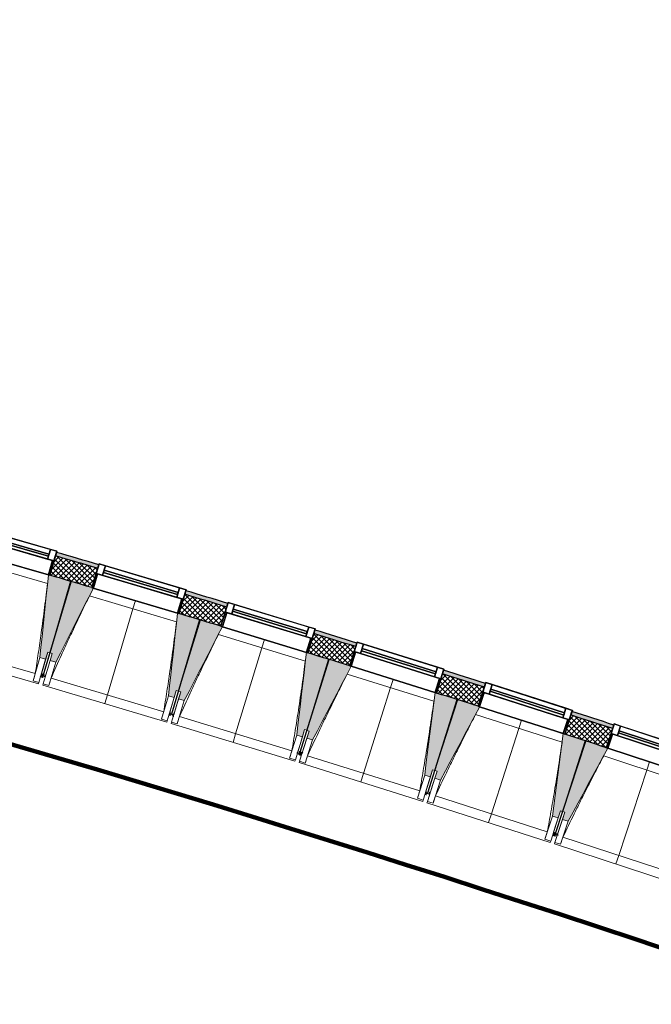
# Model space of a CAD drawing. Header units: centimetres. Extents: x -2631 to 8345, y -3715 to 485.
# Tile 59 of 82: x 1374 to 1798, y -3715 to -3054. Entities that reach past the tile are written whole.
import ezdxf

# ---------------------------------------------------------------- set-up
doc = ezdxf.new("R2010")
doc.units = ezdxf.units.CM
doc.linetypes.add('Tiret_2_', pattern=[0.25, 0.125, -0.125])
for name, color, linetype, lineweight in [('0-1', 7, 'Continuous', 5), ('ANNOTATIONS-1', 7, 'Continuous', 25), ('HACHURE_C-3', 7, 'Continuous', 18), ('MENUISERIES', 7, 'Continuous', 18), ('MENUISERIES-1', 7, 'Continuous', 25), ('MUR', 7, 'Continuous', 25), ('MUR_C', 7, 'Continuous', 25), ('OSSATURE', 7, 'Continuous', 18), ('OSSATURE_C', 7, 'Continuous', 18), ('SOL', 7, 'Continuous', 25), ('Z', 7, 'Continuous', 18)]:
    doc.layers.add(name, color=color, linetype=linetype, lineweight=lineweight)
doc.layers.add('A-ANNO-NPLT', color=7, linetype='Continuous', lineweight=25, plot=False)
for name, color, linetype, lineweight, true_color in [('A-GLAZ-GLAS', 7, 'Continuous', 25, 0x5c63b1), ('ANNOTATIONS-3', 4, 'Tiret_2_', 100, 0x00ffff), ('ANNOTATIONS-6', 5, 'Continuous', 100, 0x0000ff), ('HACHURE_C-2', 7, 'Continuous', 5, 0xdadada), ('MENUISERIES-2', 7, 'Continuous', 25, 0x5c63b1), ('OSSATURE-1', 7, 'Continuous', 5, 0x787878), ('OSSATURE-2', 5, 'Continuous', 25, 0x0000ff)]:
    doc.layers.add(name, color=color, linetype=linetype, lineweight=lineweight, true_color=true_color)

# ---------------------------------------------------------------- blocks, each defined once
blk = doc.blocks.new('XXX_VIDE FENETRE - 590-389517-2021_015_1114_DCE_1_50_Sols Chape')
at = {"layer": 'A-ANNO-NPLT'}
for p, q in [((-30.51, 0), (-30.51, -10)), ((-29.51, 0), (-30.51, 0)), ((-29.51, -10), (-29.51, 0)), ((30.51, 0), (29.51, 0)), ((29.51, 0), (29.51, -10)), ((30.51, -10), (30.51, 0)), ((-30.51, -10), (-29.51, -10)), ((-26.01, -10), (-30.51, -10)), ((-30.51, -10), (-30.51, -16.75)), ((-26.01, -16.75), (-26.01, -10)), ((26.01, -10), (26.01, -16.75)), ((30.51, -10), (26.01, -10)), ((29.51, -10), (30.51, -10)), ((30.51, -16.75), (30.51, -10)), ((-30.51, -16.75), (-26.01, -16.75)), ((26.01, -16.75), (30.51, -16.75))]:
    blk.add_line(p, q, dxfattribs=at)
at = {"layer": 'A-GLAZ-GLAS'}
for p, q in [((26.01, -12), (-26.01, -12)), ((-26.01, -12), (-26.01, -13.5)), ((26.01, -13.5), (26.01, -12)), ((-26.01, -13.5), (26.01, -13.5))]:
    blk.add_line(p, q, dxfattribs=at)
at = {"layer": 'MENUISERIES-1'}
for p, q in [((-29.51, 0), (29.51, 0)), ((29.51, 0), (-29.51, 0)), ((-30.51, -10), (-30.51, -0.07)), ((-29.51, -0.07), (-29.51, -10)), ((29.51, -10), (29.51, -0.07)), ((30.51, -0.07), (30.51, -10)), ((30.51, -10), (-30.51, -10)), ((-30.51, -16.75), (-30.51, -10)), ((-30.51, -10), (30.51, -10)), ((-29.51, -10), (29.51, -10)), ((-26.01, -10), (-26.01, -16.75)), ((26.01, -10), (-26.01, -10)), ((26.01, -16.75), (26.01, -10)), ((30.51, -10), (30.51, -16.75)), ((30.51, -16.75), (-30.51, -16.75)), ((-26.01, -16.75), (26.01, -16.75))]:
    blk.add_line(p, q, dxfattribs=at)
at = {"layer": 'MENUISERIES-2'}
for p, q in [((-26.01, -13.5), (-26.01, -12)), ((-26.01, -12), (26.01, -12)), ((26.01, -12), (26.01, -13.5)), ((26.01, -13.5), (-26.01, -13.5))]:
    blk.add_line(p, q, dxfattribs=at)
blk = doc.blocks.new('XXX_VIDE FENETRE - 590-V18-2021_015_1114_DCE_1_50_Sols Chape')
at = {"layer": 'A-ANNO-NPLT'}
for p, q in [((-30.51, 0), (-30.51, -10)), ((-29.51, 0), (-30.51, 0)), ((-29.51, -10), (-29.51, 0)), ((30.51, 0), (29.51, 0)), ((29.51, 0), (29.51, -10)), ((30.51, -10), (30.51, 0)), ((-30.51, -10), (-29.51, -10)), ((-26.01, -10), (-30.51, -10)), ((-30.51, -10), (-30.51, -16.75)), ((-26.01, -16.75), (-26.01, -10)), ((26.01, -10), (26.01, -16.75)), ((30.51, -10), (26.01, -10)), ((29.51, -10), (30.51, -10)), ((30.51, -16.75), (30.51, -10)), ((-30.51, -16.75), (-26.01, -16.75)), ((26.01, -16.75), (30.51, -16.75))]:
    blk.add_line(p, q, dxfattribs=at)
at = {"layer": 'A-GLAZ-GLAS'}
for p, q in [((26.01, -12), (-26.01, -12)), ((-26.01, -12), (-26.01, -13.5)), ((26.01, -13.5), (26.01, -12)), ((-26.01, -13.5), (26.01, -13.5))]:
    blk.add_line(p, q, dxfattribs=at)
at = {"layer": 'MENUISERIES-1'}
for p, q in [((-29.51, 0), (29.51, 0)), ((29.51, 0), (-29.51, 0)), ((-30.51, -10), (-30.51, -0.07)), ((-29.51, -0.07), (-29.51, -10)), ((29.51, -10), (29.51, -0.07)), ((30.51, -0.08), (30.51, -10)), ((30.51, -10), (-30.51, -10)), ((-30.51, -16.75), (-30.51, -10)), ((-30.51, -10), (30.51, -10)), ((-29.51, -10), (29.51, -10)), ((-26.01, -10), (-26.01, -16.75)), ((26.01, -10), (-26.01, -10)), ((26.01, -16.75), (26.01, -10)), ((30.51, -10), (30.51, -16.75)), ((30.51, -16.75), (-30.51, -16.75)), ((-26.01, -16.75), (26.01, -16.75))]:
    blk.add_line(p, q, dxfattribs=at)
at = {"layer": 'MENUISERIES-2'}
for p, q in [((-26.01, -13.5), (-26.01, -12)), ((-26.01, -12), (26.01, -12)), ((26.01, -12), (26.01, -13.5)), ((26.01, -13.5), (-26.01, -13.5))]:
    blk.add_line(p, q, dxfattribs=at)
blk = doc.blocks.new('B02_ARC_rvt-1-2021_015_1114_DCE_1_50_Sols Chape')
at = {"layer": 'HACHURE_C-2'}
h = blk.add_hatch(color=256, dxfattribs=at)
h.paths.add_polyline_path([(1836.41, -3551.3), (1837.2, -3548.93), (1831.23, -3546.94), (1830.44, -3549.32), (1836.02, -3551.17)])
h.paths.add_polyline_path([(1772.49, -3530.22), (1773.27, -3527.84), (1745.15, -3518.69), (1744.39, -3521.07), (1771.4, -3529.86)])
h.paths.add_polyline_path([(1686.3, -3502.39), (1687.06, -3500.01), (1658.88, -3491.05), (1658.13, -3493.44), (1685.23, -3502.05)])
h.paths.add_polyline_path([(1599.91, -3475.18), (1600.66, -3472.79), (1572.41, -3464.04), (1571.68, -3466.43), (1598.86, -3474.85)])
h.paths.add_polyline_path([(1513.33, -3448.59), (1514.06, -3446.2), (1485.75, -3437.65), (1485.04, -3440.05), (1512.3, -3448.28)])
h.paths.add_polyline_path([(1426.56, -3422.62), (1427.27, -3420.23), (1398.9, -3411.89), (1398.2, -3414.29), (1425.55, -3422.33)])
h.paths.add_polyline_path([(1339.6, -3397.28), (1340.3, -3394.88), (1311.76, -3386.71), (1311.1, -3389.13), (1338.61, -3397)])
h.paths.add_polyline_path([(1252.37, -3372.54), (1253.03, -3370.13), (1224.66, -3362.23), (1223.99, -3364.64), (1251.37, -3372.26)])
h.paths.add_polyline_path([(1165.15, -3348.48), (1165.81, -3346.07), (1114.61, -3332.28), (1087.05, -3324.93), (1086.42, -3327.34), (1135.26, -3340.41), (1164.2, -3348.23)])
h.paths.add_polyline_path([(1025.48, -3311.36), (1026.12, -3308.94), (1004.82, -3303.43), (1004.19, -3305.84), (1024.3, -3311.05)])
h.paths.add_polyline_path([(943.14, -3290.27), (943.76, -3287.85), (921.08, -3282.14), (920.45, -3284.56), (942.06, -3289.99)])
h.paths.add_polyline_path([(859.29, -3269.4), (859.92, -3266.98), (838.4, -3261.72), (837.77, -3264.14), (858.47, -3269.2)])
h.paths.add_polyline_path([(776.51, -3249.4), (777.14, -3246.98), (738.4, -3237.82), (707.31, -3230.56), (706.74, -3233), (746.12, -3242.21), (776.08, -3249.3)])
at = {"layer": 'HACHURE_C-3'}
h = blk.add_hatch(dxfattribs=at)
h.set_pattern_fill('FP_1', color=256, style=0, pattern_type=2)
h.set_pattern_definition([(45, (0, 0), (-1.767767, 1.767767), []), (135, (0, 0), (-1.767767, -1.767767), [])])
h.paths.add_polyline_path([(1844.91, -3568.37), (1849.21, -3555.57), (1830.44, -3549.32), (1826.22, -3562.14), (1844.43, -3568.21)])
h.paths.add_polyline_path([(1768.27, -3543.04), (1772.49, -3530.22), (1744.39, -3521.07), (1740.26, -3533.92), (1767.97, -3542.94)])
h.paths.add_polyline_path([(1682.17, -3515.24), (1686.3, -3502.39), (1658.13, -3493.44), (1654.1, -3506.32), (1672.22, -3512.07)])
h.paths.add_polyline_path([(1595.87, -3488.06), (1599.91, -3475.18), (1571.68, -3466.43), (1567.79, -3479.36), (1595.87, -3488.06)])
h.paths.add_polyline_path([(1509.38, -3461.5), (1513.33, -3448.59), (1485.04, -3440.05), (1481.18, -3452.99), (1509.37, -3461.5)])
h.paths.add_polyline_path([(1422.7, -3435.56), (1426.5, -3422.61), (1398.2, -3414.29), (1394.44, -3427.25), (1422.69, -3435.56)])
h.paths.add_polyline_path([(1335.84, -3410.25), (1339.6, -3397.28), (1311.1, -3389.13), (1307.52, -3402.14), (1335.82, -3410.25)])
h.paths.add_polyline_path([(1248.8, -3385.56), (1252.37, -3372.54), (1223.99, -3364.64), (1220.42, -3377.66), (1248.72, -3385.54)])
h.paths.add_polyline_path([(1161.58, -3361.5), (1165.15, -3348.48), (1121.86, -3336.8), (1086.42, -3327.34), (1083.01, -3340.41), (1125.8, -3351.83), (1161.56, -3361.5)])
h.paths.add_polyline_path([(1022.07, -3324.42), (1025.48, -3311.36), (1004.19, -3305.84), (1000.77, -3318.91), (1021.77, -3324.34)])
h.paths.add_polyline_path([(939.73, -3303.33), (943.14, -3290.27), (920.45, -3284.56), (917.03, -3297.62), (939.53, -3303.28)])
h.paths.add_polyline_path([(855.88, -3282.46), (859.29, -3269.4), (837.77, -3264.14), (834.36, -3277.21), (848.53, -3280.67)])
h.paths.add_polyline_path([(773.1, -3262.46), (776.51, -3249.4), (738.4, -3240.39), (706.74, -3233), (703.69, -3246.15), (746.12, -3256.08)])
at = {"layer": 'MUR'}
for p, q in [((1394.45, -3427.23), (1398.9, -3411.89)), ((1427.27, -3420.23), (1422.71, -3435.54)), ((1481.19, -3452.95), (1485.75, -3437.65)), ((1514.06, -3446.2), (1509.39, -3461.46)), ((1567.75, -3479.29), (1572.41, -3464.04)), ((1600.66, -3472.79), (1595.89, -3488)), ((1654.12, -3506.25), (1658.88, -3491.05)), ((1687.06, -3500.01), (1682.19, -3515.17)), ((1689.39, -3517.54), (1683.12, -3515.54)), ((1740.29, -3533.84), (1745.15, -3518.69)), ((1773.27, -3527.84), (1768.3, -3542.94)), ((1739.31, -3533.61), (1726.61, -3529.5))]:
    blk.add_line(p, q, dxfattribs=at)
blk.add_arc((-2139.2, -15497.1), 12576.48, 71.776299, 71.894288, dxfattribs=at)
at = {"layer": 'MUR_C'}
for p, q in [((1398.9, -3411.89), (1394.44, -3427.25)), ((1422.7, -3435.56), (1427.27, -3420.23)), ((1485.75, -3437.65), (1481.18, -3452.99)), ((1509.38, -3461.5), (1514.06, -3446.2)), ((1572.41, -3464.04), (1567.74, -3479.34)), ((1595.87, -3488.06), (1600.66, -3472.79)), ((1658.88, -3491.05), (1654.1, -3506.32)), ((1682.17, -3515.24), (1687.06, -3500.01)), ((1745.15, -3518.69), (1740.26, -3533.92)), ((1768.27, -3543.04), (1773.27, -3527.84))]:
    blk.add_line(p, q, dxfattribs=at)
for radius, start, end in [(12589.98, 73.547426, 73.681919), (12592.48, 73.547401, 73.681949), (12576.48, 73.547564, 73.681759), (12589.98, 73.135238, 73.26973), (12592.48, 73.135212, 73.26976), (12576.48, 73.135375, 73.26957), (12589.98, 72.72305, 72.857542), (12592.48, 72.723025, 72.857571), (12576.48, 72.723187, 72.857381), (12589.98, 72.310863, 72.445354), (12592.48, 72.310837, 72.445383), (12576.48, 72.310999, 72.445192), (12589.98, 71.898676, 72.033166), (12592.48, 71.898651, 72.033196), (12576.48, 71.898811, 72.033004)]:
    blk.add_arc((-2139.2, -15497.1), radius, start, end, dxfattribs=at)
at = {"layer": 'SOL'}
for p, q in [((1408.8, -3431.47), (1408.35, -3431.33)), ((1408.35, -3431.33), (1408.8, -3431.47)), ((1495.51, -3457.3), (1495.06, -3457.17)), ((1495.06, -3457.17), (1495.51, -3457.3)), ((1582.03, -3483.76), (1581.58, -3483.62)), ((1581.58, -3483.62), (1582.03, -3483.76)), ((1668.36, -3510.84), (1667.91, -3510.7)), ((1667.91, -3510.7), (1668.36, -3510.84)), ((1754.49, -3538.55), (1754.04, -3538.4)), ((1754.04, -3538.4), (1754.49, -3538.55))]:
    blk.add_line(p, q, dxfattribs=at)
at = {"layer": 'MENUISERIES'}
for name, p, rotation in [('XXX_VIDE FENETRE - 590-389517-2021_015_1114_DCE_1_50_Sols Chape', (1365.13, -3418.8), 163.8305585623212), ('XXX_VIDE FENETRE - 590-389517-2021_015_1114_DCE_1_50_Sols Chape', (1451.93, -3444.31), 163.4189238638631), ('XXX_VIDE FENETRE - 590-389517-2021_015_1114_DCE_1_50_Sols Chape', (1538.55, -3470.44), 163.0072891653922), ('XXX_VIDE FENETRE - 590-389517-2021_015_1114_DCE_1_50_Sols Chape', (1624.98, -3497.19), 162.5956544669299), ('XXX_VIDE FENETRE - 590-389517-2021_015_1114_DCE_1_50_Sols Chape', (1711.22, -3524.57), 162.1840197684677), ('XXX_VIDE FENETRE - 590-V18-2021_015_1114_DCE_1_50_Sols Chape', (1797.25, -3552.56), 161.7723850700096)]:
    blk.add_blockref(name, p, dxfattribs=dict(at, rotation=rotation))
blk = doc.blocks.new('20_MUR PREFA_01 - MODULE_01 B-3165811-2021_015_1114_DCE_1_50_Sols Chape')
at = {"layer": 'Z'}
for p, q in [((0, 72.21), (0, 66.14)), ((0, 66.14), (0, 5.85)), ((0, 0.07), (0, 5.85))]:
    blk.add_line(p, q, dxfattribs=at)
blk = doc.blocks.new('B02_DC_STR_rvt-1-2021_015_1114_DCE_1_50_Sols Chape')
at = {"layer": 'OSSATURE-1'}
for points in [[(1391.61, -3483.69), (1393, -3478.89), (1394.44, -3479.3), (1408.37, -3431.27), (1394.45, -3427.23), (1394.43, -3427.3), (1393.47, -3427.05), (1387.76, -3482.57), (1389.91, -3483.2)], [(1398.4, -3485.7), (1423.65, -3435.89), (1422.69, -3435.61), (1422.69, -3435.53), (1408.82, -3431.4), (1394.55, -3479.34), (1395.99, -3479.76), (1394.56, -3484.56), (1397.69, -3485.49)], [(1477.94, -3509.38), (1479.37, -3504.59), (1480.81, -3505.02), (1495.08, -3457.09), (1481.19, -3452.95), (1481.17, -3453.02), (1480.22, -3452.75), (1474.11, -3508.24), (1476.4, -3508.92)], [(1484.72, -3511.44), (1510.33, -3461.82), (1509.37, -3461.53), (1509.37, -3461.45), (1495.54, -3457.23), (1480.92, -3505.05), (1482.36, -3505.49), (1480.92, -3510.28), (1482.36, -3510.72)], [(1564.1, -3535.7), (1565.56, -3530.92), (1566.99, -3531.36), (1581.61, -3483.53), (1567.75, -3479.29), (1567.73, -3479.36), (1566.77, -3479.09), (1560.27, -3534.53), (1562.71, -3535.28)], [(1570.86, -3537.81), (1596.82, -3488.37), (1595.87, -3488.07), (1595.87, -3488), (1582.06, -3483.67), (1567.1, -3531.39), (1568.54, -3531.84), (1567.04, -3536.61), (1568.54, -3537.08)], [(1650.06, -3562.63), (1651.55, -3557.86), (1652.98, -3558.31), (1667.94, -3510.59), (1654.12, -3506.25), (1654.1, -3506.32), (1653.14, -3506.04), (1646.24, -3561.44), (1648.34, -3562.09)], [(1656.8, -3564.79), (1683.12, -3515.54), (1682.17, -3515.23), (1682.17, -3515.16), (1668.4, -3510.73), (1653.1, -3558.35), (1654.52, -3558.81), (1652.99, -3563.57), (1654.52, -3564.06)], [(1735.82, -3590.18), (1737.35, -3585.42), (1738.78, -3585.88), (1754.08, -3538.27), (1740.29, -3533.84), (1740.26, -3533.9), (1739.31, -3533.61), (1732.01, -3588.96), (1734.75, -3589.84)], [(1742.55, -3592.39), (1769.22, -3543.33), (1768.28, -3543.01), (1768.27, -3542.94), (1754.53, -3538.42), (1738.89, -3585.92), (1740.32, -3586.39), (1738.75, -3591.14), (1740.32, -3591.65)]]:
    blk.add_hatch(color=256, dxfattribs=at).paths.add_polyline_path(points)
at = {"layer": 'ANNOTATIONS-1'}
blk.add_line((1495.54, -3457.23), (1495.08, -3457.09), dxfattribs=at)
at = {"layer": 'ANNOTATIONS-3'}
for p, q in [((1391.38, -3495.26), (1388.5, -3494.41)), ((1477.63, -3520.95), (1474.76, -3520.08)), ((1563.7, -3547.26), (1560.84, -3546.37)), ((1649.58, -3574.18), (1646.72, -3573.28)), ((1735.26, -3601.73), (1732.41, -3600.8))]:
    blk.add_line(p, q, dxfattribs=at)
at = {"layer": 'OSSATURE'}
for p, q in [((1392.83, -3432.86), (1334.2, -3415.86)), ((1336.78, -3410.59), (1393.47, -3427.02)), ((1423.65, -3435.89), (1480.22, -3452.73)), ((1479.54, -3458.56), (1421.03, -3441.14)), ((1510.33, -3461.82), (1566.78, -3479.07)), ((1566.06, -3484.89), (1507.67, -3467.05)), ((1303.26, -3475.97), (1386.82, -3500.2)), ((1308.81, -3471.27), (1384.64, -3493.26)), ((1387.76, -3482.57), (1383.23, -3498.22)), ((1394.44, -3479.3), (1389.96, -3494.74)), ((1389.96, -3494.75), (1394.55, -3479.34)), ((1393, -3478.89), (1390.08, -3488.96)), ((1393, -3489.81), (1395.99, -3479.76)), ((1391.61, -3483.69), (1387.07, -3499.33)), ((1390.08, -3488.96), (1388.52, -3494.33)), ((1389.91, -3500.17), (1394.56, -3484.56)), ((1393.75, -3501.31), (1398.4, -3485.7)), ((1596.82, -3488.37), (1653.14, -3506.02)), ((1388.5, -3494.41), (1388.46, -3494.53)), ((1388.46, -3494.53), (1389.9, -3494.95)), ((1389.9, -3494.95), (1389.94, -3494.83)), ((1389.94, -3494.83), (1389.9, -3494.95)), ((1389.9, -3494.95), (1391.34, -3495.38)), ((1391.34, -3495.38), (1391.38, -3495.26)), ((1391.4, -3495.17), (1393, -3489.81)), ((1652.38, -3511.84), (1594.13, -3493.58)), ((1383.23, -3498.22), (1383.23, -3498.19)), ((1387.07, -3499.33), (1383.23, -3498.22)), ((1387.08, -3499.31), (1386.82, -3500.2)), ((1389.66, -3501.03), (1389.92, -3500.14)), ((1389.66, -3501.03), (1473.04, -3525.86)), ((1393.75, -3501.31), (1389.91, -3500.17)), ((1393.76, -3501.29), (1393.75, -3501.31)), ((1395.24, -3496.37), (1470.91, -3518.9)), ((1474.11, -3508.24), (1469.46, -3523.85)), ((1477.94, -3509.38), (1473.3, -3524.99)), ((1480.81, -3505.02), (1476.22, -3520.43)), ((1476.22, -3520.43), (1480.92, -3505.05)), ((1479.36, -3504.64), (1476.38, -3514.64)), ((1479.29, -3515.52), (1482.36, -3505.49)), ((1476.38, -3514.64), (1474.78, -3520)), ((1476.13, -3525.85), (1480.89, -3510.27)), ((1477.66, -3520.87), (1479.29, -3515.52)), ((1479.96, -3527.02), (1484.72, -3511.44)), ((1474.76, -3520.08), (1474.72, -3520.2)), ((1474.72, -3520.2), (1476.16, -3520.63)), ((1476.16, -3520.63), (1476.2, -3520.52)), ((1476.2, -3520.52), (1476.16, -3520.63)), ((1476.16, -3520.63), (1477.6, -3521.07)), ((1477.6, -3521.07), (1477.63, -3520.95)), ((1481.49, -3522.09), (1557, -3545.17)), ((1738.51, -3539.41), (1680.39, -3520.73)), ((1689.39, -3517.55), (1726.61, -3529.51)), ((1469.46, -3523.85), (1469.47, -3523.83)), ((1473.3, -3524.99), (1469.46, -3523.85)), ((1473.3, -3524.97), (1473.04, -3525.86)), ((1475.87, -3526.72), (1476.14, -3525.83)), ((1475.87, -3526.72), (1559.07, -3552.14)), ((1479.96, -3527.02), (1476.13, -3525.85)), ((1479.97, -3527), (1479.96, -3527.02)), ((1560.27, -3534.53), (1555.51, -3550.11)), ((1564.1, -3535.7), (1559.34, -3551.28)), ((1566.99, -3531.36), (1562.29, -3546.73)), ((1562.29, -3546.73), (1567.1, -3531.39)), ((1565.56, -3530.92), (1562.49, -3540.95)), ((1565.4, -3541.84), (1568.54, -3531.84)), ((1562.49, -3540.95), (1560.86, -3546.29)), ((1562.17, -3552.15), (1567.04, -3536.61)), ((1563.73, -3547.18), (1565.4, -3541.84)), ((1565.98, -3553.35), (1570.86, -3537.81)), ((1560.83, -3546.37), (1560.8, -3546.5)), ((1560.8, -3546.5), (1562.23, -3546.93)), ((1562.23, -3546.93), (1562.27, -3546.81)), ((1562.27, -3546.81), (1562.23, -3546.93)), ((1562.23, -3546.93), (1563.66, -3547.38)), ((1563.66, -3547.38), (1563.7, -3547.26)), ((1567.55, -3548.44), (1642.89, -3572.05)), ((1824.44, -3567.6), (1766.45, -3548.5)), ((1555.51, -3550.11), (1555.51, -3550.08)), ((1559.34, -3551.28), (1555.51, -3550.11)), ((1559.34, -3551.25), (1559.07, -3552.14)), ((1561.9, -3553.02), (1562.18, -3552.13)), ((1561.9, -3553.02), (1644.91, -3579.04)), ((1565.98, -3553.35), (1562.17, -3552.15)), ((1566, -3553.33), (1565.98, -3553.35)), ((1646.24, -3561.44), (1641.37, -3576.98)), ((1652.98, -3558.31), (1648.17, -3573.65)), ((1648.18, -3573.65), (1653.1, -3558.35)), ((1651.55, -3557.86), (1648.42, -3567.87)), ((1651.31, -3568.79), (1654.52, -3558.81)), ((1650.06, -3562.63), (1645.18, -3578.18)), ((1648.42, -3567.87), (1646.74, -3573.2)), ((1648.01, -3579.07), (1652.99, -3563.57)), ((1649.6, -3574.11), (1651.31, -3568.79)), ((1651.82, -3580.3), (1656.8, -3564.79)), ((1646.72, -3573.28), (1646.68, -3573.4)), ((1646.68, -3573.4), (1648.11, -3573.85)), ((1648.11, -3573.85), (1648.15, -3573.73)), ((1648.15, -3573.73), (1648.11, -3573.85)), ((1648.11, -3573.85), (1649.54, -3574.31)), ((1649.54, -3574.31), (1649.58, -3574.19)), ((1653.42, -3575.39), (1728.58, -3599.55)), ((1641.37, -3576.98), (1641.37, -3576.95)), ((1645.18, -3578.18), (1641.37, -3576.98)), ((1645.19, -3578.15), (1644.91, -3579.04)), ((1647.73, -3579.93), (1648.02, -3579.05)), ((1647.73, -3579.93), (1730.56, -3606.55)), ((1651.82, -3580.3), (1648.01, -3579.07)), ((1651.83, -3580.27), (1651.82, -3580.3)), ((1738.78, -3585.88), (1733.86, -3601.19)), ((1733.86, -3601.19), (1738.89, -3585.92)), ((1737.35, -3585.42), (1734.14, -3595.41)), ((1737.04, -3596.35), (1740.32, -3586.39)), ((1732.01, -3588.96), (1727.03, -3604.47)), ((1735.82, -3590.18), (1730.84, -3605.69)), ((1734.14, -3595.41), (1732.43, -3600.73)), ((1733.66, -3606.61), (1738.75, -3591.14)), ((1737.46, -3607.86), (1742.55, -3592.39)), ((1732.41, -3600.8), (1732.37, -3600.93)), ((1732.37, -3600.93), (1733.8, -3601.39)), ((1733.8, -3601.39), (1733.84, -3601.26)), ((1733.84, -3601.26), (1733.8, -3601.39)), ((1733.8, -3601.39), (1735.22, -3601.86)), ((1735.22, -3601.86), (1735.26, -3601.73)), ((1735.29, -3601.66), (1737.04, -3596.35)), ((1727.03, -3604.47), (1727.03, -3604.44)), ((1730.84, -3605.69), (1727.03, -3604.47)), ((1730.85, -3605.67), (1730.56, -3606.55)), ((1733.37, -3607.47), (1733.66, -3606.58)), ((1733.37, -3607.47), (1816.01, -3634.68)), ((1737.46, -3607.86), (1733.66, -3606.61)), ((1737.47, -3607.84), (1737.46, -3607.86)), ((1739.09, -3602.97), (1814.08, -3627.66))]:
    blk.add_line(p, q, dxfattribs=at)
at = {"layer": 'OSSATURE', "flags": 128}
for points in [[(1383.23, -3498.19), (1383.51, -3497.21), (1383.8, -3496.22), (1384.08, -3495.23), (1384.36, -3494.24), (1384.64, -3493.26)], [(1395.24, -3496.37), (1394.95, -3497.36), (1394.65, -3498.34), (1394.35, -3499.32), (1394.06, -3500.3), (1393.76, -3501.29)], [(1469.47, -3523.83), (1469.76, -3522.84), (1470.05, -3521.86), (1470.33, -3520.87), (1470.62, -3519.89), (1470.91, -3518.9)], [(1481.49, -3522.09), (1481.19, -3523.07), (1480.88, -3524.06), (1480.58, -3525.04), (1480.27, -3526.02), (1479.97, -3527)], [(1555.51, -3550.08), (1555.81, -3549.1), (1556.11, -3548.12), (1556.4, -3547.13), (1556.7, -3546.15), (1557, -3545.17)], [(1567.55, -3548.44), (1567.24, -3549.41), (1566.93, -3550.39), (1566.62, -3551.37), (1566.31, -3552.35), (1566, -3553.33)], [(1641.37, -3576.95), (1641.68, -3575.97), (1641.98, -3574.99), (1642.28, -3574.01), (1642.58, -3573.03), (1642.89, -3572.05)], [(1653.42, -3575.39), (1653.1, -3576.37), (1652.78, -3577.35), (1652.46, -3578.32), (1652.15, -3579.3), (1651.83, -3580.27)], [(1727.03, -3604.44), (1727.34, -3603.46), (1727.65, -3602.49), (1727.96, -3601.51), (1728.27, -3600.53), (1728.58, -3599.55)], [(1739.09, -3602.97), (1738.77, -3603.94), (1738.44, -3604.92), (1738.12, -3605.89), (1737.79, -3606.86), (1737.47, -3607.84)]]:
    blk.add_lwpolyline(points, dxfattribs=at)
at = {"layer": 'OSSATURE'}
for points, knots in [([(1384.64, -3493.26), (1385.35, -3488.72), (1386.37, -3481.9), (1387.69, -3472.81), (1388.73, -3465.4), (1389.81, -3457.43), (1390.91, -3448.87), (1391.92, -3440.67), (1392.54, -3435.33), (1392.82, -3432.85)], [0, 0, 0, 0, 0.2222222, 0.3333333, 0.4444444, 0.5833333, 0.7222222, 0.8611111, 0.9816328, 0.9816328, 0.9816328, 0.9816328]), ([(1421.04, -3441.14), (1419.17, -3444.93), (1416.31, -3450.8), (1412.5, -3458.77), (1409.31, -3465.52), (1405.91, -3472.82), (1401.11, -3483.27), (1397.58, -3491.12), (1395.24, -3496.37)], [0.0183454, 0.0183454, 0.0183454, 0.0183454, 0.2222222, 0.3333333, 0.4444444, 0.5833333, 0.7222222, 1, 1, 1, 1]), ([(1470.91, -3518.9), (1471.65, -3514.37), (1472.72, -3507.56), (1474.11, -3498.47), (1475.2, -3491.08), (1476.33, -3483.11), (1477.5, -3474.56), (1478.57, -3466.37), (1479.23, -3461.04), (1479.53, -3458.56)], [0, 0, 0, 0, 0.2222222, 0.3333333, 0.4444444, 0.5833333, 0.7222222, 0.8611111, 0.9816328, 0.9816328, 0.9816328, 0.9816328]), ([(1507.68, -3467.05), (1505.79, -3470.83), (1502.88, -3476.67), (1499.02, -3484.61), (1495.78, -3491.35), (1492.32, -3498.62), (1487.45, -3509.03), (1483.86, -3516.86), (1481.49, -3522.09)], [0.0183454, 0.0183454, 0.0183454, 0.0183454, 0.2222222, 0.3333333, 0.4444444, 0.5833333, 0.7222222, 1, 1, 1, 1]), ([(1557, -3545.17), (1557.76, -3540.64), (1558.89, -3533.84), (1560.34, -3524.76), (1561.48, -3517.37), (1562.67, -3509.41), (1563.9, -3500.87), (1565.03, -3492.69), (1565.73, -3487.36), (1566.04, -3484.89)], [0, 0, 0, 0, 0.2222222, 0.3333333, 0.4444444, 0.5833333, 0.7222222, 0.8611111, 0.9816328, 0.9816328, 0.9816328, 0.9816328]), ([(1594.14, -3493.58), (1592.21, -3497.34), (1589.27, -3503.17), (1585.34, -3511.08), (1582.06, -3517.79), (1578.55, -3525.04), (1573.6, -3535.42), (1569.96, -3543.22), (1567.55, -3548.44)], [0.0183454, 0.0183454, 0.0183454, 0.0183454, 0.2222222, 0.3333333, 0.4444444, 0.5833333, 0.7222222, 1, 1, 1, 1]), ([(1642.89, -3572.05), (1643.69, -3567.52), (1644.86, -3560.73), (1646.37, -3551.67), (1647.57, -3544.29), (1648.82, -3536.34), (1650.11, -3527.81), (1651.3, -3519.64), (1652.03, -3514.31), (1652.37, -3511.84)], [0, 0, 0, 0, 0.2222222, 0.3333333, 0.4444444, 0.5833333, 0.7222222, 0.8611111, 0.9816328, 0.9816328, 0.9816328, 0.9816328]), ([(1680.4, -3520.73), (1678.45, -3524.48), (1675.46, -3530.28), (1671.48, -3538.17), (1668.14, -3544.85), (1664.59, -3552.08), (1659.57, -3562.42), (1655.86, -3570.19), (1653.42, -3575.39)], [0.0183454, 0.0183454, 0.0183454, 0.0183454, 0.2222222, 0.3333333, 0.4444444, 0.5833333, 0.7222222, 1, 1, 1, 1]), ([(1728.58, -3599.55), (1729.42, -3595.03), (1730.64, -3588.25), (1732.22, -3579.19), (1733.47, -3571.82), (1734.78, -3563.88), (1736.13, -3555.36), (1737.37, -3547.2), (1738.15, -3541.88), (1738.5, -3539.4)], [0, 0, 0, 0, 0.2222222, 0.3333333, 0.4444444, 0.5833333, 0.7222222, 0.8611111, 0.9816328, 0.9816328, 0.9816328, 0.9816328]), ([(1766.46, -3548.5), (1764.49, -3552.24), (1761.46, -3558.02), (1757.42, -3565.87), (1754.04, -3572.54), (1750.43, -3579.73), (1745.33, -3590.04), (1741.57, -3597.79), (1739.09, -3602.97)], [0.0183454, 0.0183454, 0.0183454, 0.0183454, 0.2222222, 0.3333333, 0.4444444, 0.5833333, 0.7222222, 1, 1, 1, 1])]:
    blk.add_open_spline(points, degree=3, knots=knots, dxfattribs=at)
at = {"layer": 'OSSATURE_C'}
for p, q in [((1408.37, -3431.27), (1394.44, -3427.23)), ((1394.44, -3479.3), (1408.37, -3431.27)), ((1408.82, -3431.4), (1394.55, -3479.34)), ((1422.71, -3435.54), (1408.82, -3431.4)), ((1495.08, -3457.09), (1481.19, -3452.95)), ((1480.81, -3505.02), (1495.08, -3457.09)), ((1495.54, -3457.23), (1480.92, -3505.05)), ((1509.39, -3461.46), (1495.54, -3457.23)), ((1387.76, -3482.57), (1391.61, -3483.69)), ((1391.61, -3483.69), (1393, -3478.89)), ((1393, -3478.89), (1394.44, -3479.3)), ((1394.55, -3479.34), (1395.99, -3479.76)), ((1395.99, -3479.76), (1394.56, -3484.56)), ((1581.61, -3483.53), (1567.74, -3479.29)), ((1394.56, -3484.56), (1398.4, -3485.7)), ((1566.99, -3531.36), (1581.61, -3483.53)), ((1582.06, -3483.67), (1567.1, -3531.39)), ((1595.89, -3488), (1582.06, -3483.67)), ((1474.11, -3508.24), (1477.94, -3509.38)), ((1477.94, -3509.38), (1479.37, -3504.59)), ((1479.37, -3504.59), (1480.81, -3505.02)), ((1482.36, -3505.49), (1480.89, -3510.27)), ((1480.92, -3505.05), (1482.36, -3505.49)), ((1667.94, -3510.59), (1654.11, -3506.25)), ((1480.89, -3510.27), (1484.72, -3511.44)), ((1652.98, -3558.31), (1667.94, -3510.59)), ((1668.4, -3510.73), (1653.1, -3558.35)), ((1682.19, -3515.17), (1668.4, -3510.73)), ((1560.27, -3534.53), (1564.1, -3535.7)), ((1564.1, -3535.7), (1565.56, -3530.92)), ((1565.56, -3530.92), (1566.99, -3531.36)), ((1568.54, -3531.84), (1567.04, -3536.61)), ((1567.1, -3531.39), (1568.54, -3531.84)), ((1754.08, -3538.27), (1740.28, -3533.83)), ((1567.04, -3536.61), (1570.86, -3537.81)), ((1738.78, -3585.88), (1754.08, -3538.27)), ((1754.53, -3538.42), (1738.89, -3585.92)), ((1768.27, -3542.94), (1754.53, -3538.42)), ((1646.24, -3561.44), (1650.06, -3562.63)), ((1650.06, -3562.63), (1651.55, -3557.86)), ((1651.55, -3557.86), (1652.98, -3558.31)), ((1654.52, -3558.81), (1652.99, -3563.57)), ((1653.1, -3558.35), (1654.52, -3558.81)), ((1652.99, -3563.57), (1656.8, -3564.79)), ((1735.82, -3590.18), (1737.35, -3585.42)), ((1737.35, -3585.42), (1738.78, -3585.88)), ((1740.32, -3586.39), (1738.75, -3591.14)), ((1738.89, -3585.92), (1740.32, -3586.39)), ((1732.01, -3588.96), (1735.82, -3590.18)), ((1738.75, -3591.14), (1742.55, -3592.39))]:
    blk.add_line(p, q, dxfattribs=at)
at = {"layer": 'OSSATURE_C', "flags": 128}
for points in [[(1393.48, -3426.95), (1392.77, -3433.91), (1392.05, -3440.86), (1391.34, -3447.81), (1390.62, -3454.76), (1389.91, -3461.72), (1389.19, -3468.67), (1388.48, -3475.62), (1387.76, -3482.57)], [(1398.4, -3485.7), (1401.56, -3479.46), (1404.72, -3473.23), (1407.88, -3467), (1411.04, -3460.76), (1414.2, -3454.53), (1417.36, -3448.3), (1420.52, -3442.06), (1423.68, -3435.83)], [(1480.23, -3452.66), (1479.46, -3459.61), (1478.7, -3466.56), (1477.93, -3473.51), (1477.17, -3480.45), (1476.4, -3487.4), (1475.64, -3494.35), (1474.88, -3501.29), (1474.11, -3508.24)], [(1484.72, -3511.44), (1487.93, -3505.23), (1491.13, -3499.02), (1494.34, -3492.81), (1497.54, -3486.6), (1500.75, -3480.39), (1503.95, -3474.18), (1507.16, -3467.97), (1510.36, -3461.76)], [(1566.78, -3479), (1565.97, -3485.94), (1565.16, -3492.88), (1564.34, -3499.82), (1563.53, -3506.76), (1562.71, -3513.71), (1561.9, -3520.65), (1561.09, -3527.59), (1560.27, -3534.53)], [(1570.86, -3537.81), (1574.11, -3531.62), (1577.36, -3525.43), (1580.61, -3519.24), (1583.85, -3513.06), (1587.1, -3506.87), (1590.35, -3500.68), (1593.6, -3494.49), (1596.85, -3488.31)], [(1653.15, -3505.95), (1652.29, -3512.89), (1651.42, -3519.82), (1650.56, -3526.76), (1649.7, -3533.69), (1648.83, -3540.63), (1647.97, -3547.57), (1647.1, -3554.5), (1646.24, -3561.44)], [(1656.8, -3564.79), (1660.1, -3558.62), (1663.39, -3552.46), (1666.68, -3546.3), (1669.98, -3540.13), (1673.27, -3533.97), (1676.57, -3527.8), (1679.86, -3521.64), (1683.15, -3515.48)], [(1739.32, -3533.53), (1738.41, -3540.46), (1737.5, -3547.39), (1736.58, -3554.31), (1735.67, -3561.24), (1734.75, -3568.17), (1733.84, -3575.1), (1732.93, -3582.03), (1732.01, -3588.96)], [(1742.55, -3592.39), (1745.89, -3586.25), (1749.23, -3580.11), (1752.56, -3573.97), (1755.9, -3567.83), (1759.24, -3561.69), (1762.58, -3555.55), (1765.92, -3549.41), (1769.26, -3543.27)]]:
    blk.add_lwpolyline(points, dxfattribs=at)
at = {"layer": 'SOL'}
for p, q in [((1389.96, -3494.75), (1408.76, -3431.61)), ((1495.04, -3457.21), (1476.22, -3520.43)), ((1562.29, -3546.73), (1582, -3483.86)), ((1391.38, -3495.25), (1388.5, -3494.41)), ((1388.5, -3494.41), (1391.38, -3495.26)), ((1391.4, -3495.17), (1389.96, -3494.75)), ((1391.38, -3495.26), (1391.4, -3495.17)), ((1667.86, -3510.85), (1648.17, -3573.65)), ((1474.78, -3520), (1474.76, -3520.08)), ((1474.76, -3520.08), (1477.63, -3520.95)), ((1476.22, -3520.43), (1474.78, -3520)), ((1733.86, -3601.19), (1754.46, -3538.66)), ((1560.84, -3546.37), (1563.7, -3547.26)), ((1563.73, -3547.18), (1562.29, -3546.73)), ((1563.7, -3547.26), (1563.73, -3547.18)), ((1646.74, -3573.2), (1646.72, -3573.28)), ((1646.72, -3573.28), (1649.58, -3574.18)), ((1648.17, -3573.65), (1646.74, -3573.2)), ((1732.41, -3600.8), (1735.26, -3601.73)), ((1735.29, -3601.66), (1733.86, -3601.19)), ((1735.26, -3601.73), (1735.29, -3601.66))]:
    blk.add_line(p, q, dxfattribs=at)
at = {"layer": 'OSSATURE-2'}
for p, rotation in [((1451.95, -3444.25), 163.4189238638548), ((1538.57, -3470.38), 163.0072891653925), ((1625, -3497.13), 162.5956544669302), ((1711.24, -3524.5), 162.1840197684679), ((1797.28, -3552.49), 161.7723850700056)]:
    blk.add_blockref('20_MUR PREFA_01 - MODULE_01 B-3165811-2021_015_1114_DCE_1_50_Sols Chape', p, dxfattribs=dict(at, rotation=rotation))

msp = doc.modelspace()

# ---------------------------------------------------------------- linework, layer by layer
at = {"layer": 'ANNOTATIONS-6'}
msp.add_arc((-2142.864, -15518.971), 12482.382, 71.0193254, 86.9438224, dxfattribs=at)

# ---------------------------------------------------------------- block references
at = {"layer": '0-1'}
for name in ['B02_DC_STR_rvt-1-2021_015_1114_DCE_1_50_Sols Chape', 'B02_ARC_rvt-1-2021_015_1114_DCE_1_50_Sols Chape']:
    msp.add_blockref(name, (0, 0), dxfattribs=at)

doc.saveas('drawing.dxf')
